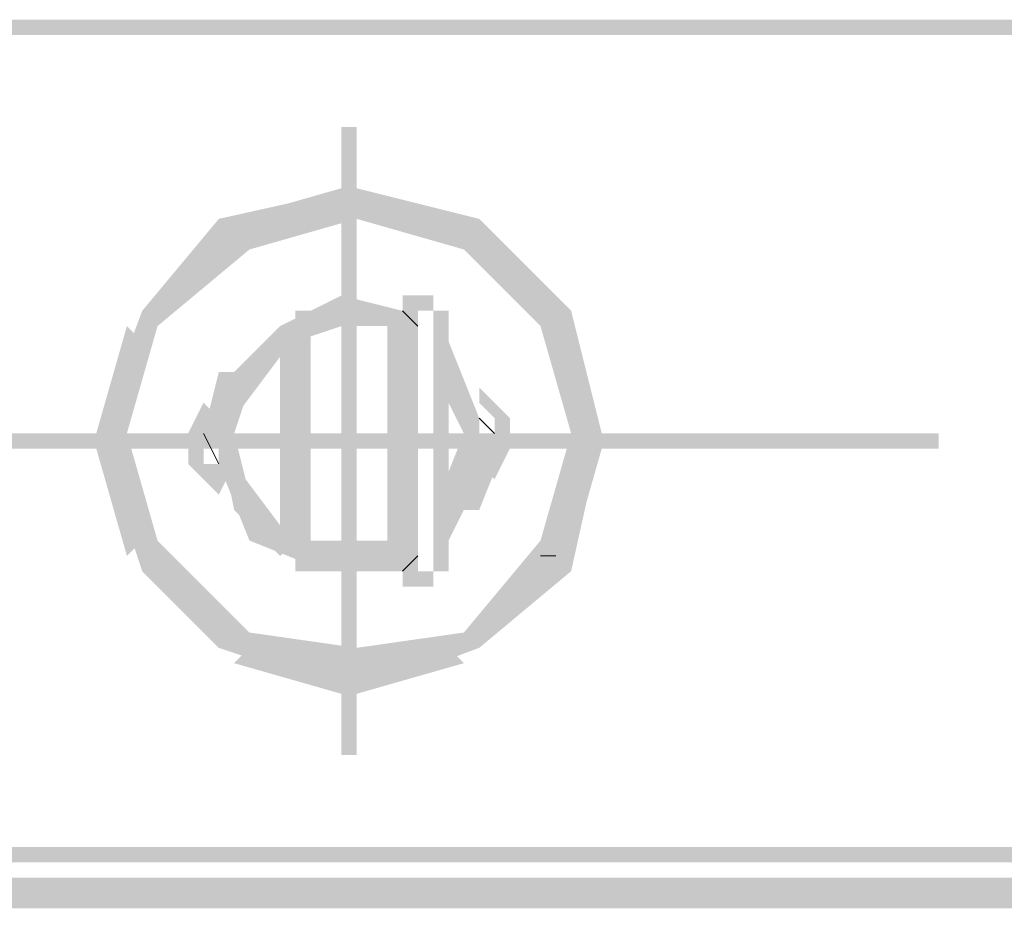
# Model space of a CAD drawing. Header units: millimetres. Extents: x 46 to 491, y -41 to 547.
# Tile 124 of 140: x 394.27 to 396.99, y 145.96 to 148.41. Entities that reach past the tile are written whole.
import ezdxf

# ---------------------------------------------------------------- set-up
doc = ezdxf.new("R2010")
doc.units = ezdxf.units.MM
doc.header["$LTSCALE"] = 10
doc.layers.add('xref', color=252, linetype='Continuous')

# ---------------------------------------------------------------- blocks, each defined once
blk = doc.blocks.new('stacja')
h = blk.add_hatch(color=9)
h.dxf.hatch_style = 2
h.paths.add_polyline_path([(350.689334, 97.959333), (350.689334, 98.001666), (336.888667, 97.959333)])
h = blk.add_hatch(color=9)
h.dxf.hatch_style = 2
h.paths.add_polyline_path([(350.689334, 98.001666), (336.888667, 97.959333), (336.888667, 98.001666)])
h = blk.add_hatch(color=9)
h.dxf.hatch_style = 2
h.paths.add_polyline_path([(341.206667, 97.705333), (341.164334, 97.705333), (341.206667, 95.969666)])
h = blk.add_hatch(color=9)
h.dxf.hatch_style = 2
h.paths.add_polyline_path([(341.164334, 97.705333), (341.206667, 95.969666), (341.164334, 95.969666)])
h = blk.add_hatch(color=9)
h.dxf.hatch_style = 2
h.paths.add_polyline_path([(341.206667, 97.536), (341.206667, 97.493666), (340.825667, 97.451333)])
h = blk.add_hatch(color=9)
h.dxf.hatch_style = 2
h.paths.add_polyline_path([(341.164334, 97.536), (341.164334, 97.451333), (340.868, 97.451333)])
h = blk.add_hatch(color=9)
h.dxf.hatch_style = 2
h.paths.add_polyline_path([(341.503, 97.451333), (341.460667, 97.409), (341.206667, 97.536)])
h = blk.add_hatch(color=9)
h.dxf.hatch_style = 2
h.paths.add_polyline_path([(341.460667, 97.409), (341.206667, 97.536), (341.206667, 97.451333)])
h = blk.add_hatch(color=9)
h.dxf.hatch_style = 2
h.paths.add_polyline_path([(341.545334, 97.451333), (341.503, 97.409), (341.206667, 97.536)])
h = blk.add_hatch(color=9)
h.dxf.hatch_style = 2
h.paths.add_polyline_path([(341.503, 97.409), (341.206667, 97.536), (341.206667, 97.493666)])
h = blk.add_hatch(color=9)
h.dxf.hatch_style = 2
h.paths.add_polyline_path([(341.206667, 97.493666), (340.825667, 97.451333), (340.868, 97.409)])
h = blk.add_hatch(color=9)
h.dxf.hatch_style = 2
h.paths.add_polyline_path([(341.206667, 97.493666), (341.206667, 97.451333), (340.868, 97.409)])
h = blk.add_hatch(color=9)
h.dxf.hatch_style = 2
h.paths.add_polyline_path([(341.206667, 97.493666), (341.206667, 97.451333), (340.868, 97.409)])
h = blk.add_hatch(color=9)
h.dxf.hatch_style = 2
h.paths.add_polyline_path([(341.503, 97.409), (341.503, 97.366666), (341.206667, 97.493666)])
h = blk.add_hatch(color=9)
h.dxf.hatch_style = 2
h.paths.add_polyline_path([(341.503, 97.366666), (341.206667, 97.493666), (341.206667, 97.451333)])
h = blk.add_hatch(color=9)
h.dxf.hatch_style = 2
h.paths.add_polyline_path([(341.503, 97.409), (341.503, 97.366666), (341.206667, 97.493666)])
h = blk.add_hatch(color=9)
h.dxf.hatch_style = 2
h.paths.add_polyline_path([(341.503, 97.366666), (341.206667, 97.493666), (341.206667, 97.451333)])
h = blk.add_hatch(color=9)
h.dxf.hatch_style = 2
h.paths.add_polyline_path([(340.825667, 97.451333), (340.868, 97.409), (340.614, 97.197333)])
h = blk.add_hatch(color=9)
h.dxf.hatch_style = 2
h.paths.add_polyline_path([(341.164334, 97.451333), (340.868, 97.451333), (340.910334, 97.409)])
h = blk.add_hatch(color=9)
h.dxf.hatch_style = 2
h.paths.add_polyline_path([(341.206667, 97.451333), (340.868, 97.409), (340.868, 97.366666)])
h = blk.add_hatch(color=9)
h.dxf.hatch_style = 2
h.paths.add_polyline_path([(341.206667, 97.451333), (340.868, 97.409), (340.910334, 97.366666)])
h = blk.add_hatch(color=9)
h.dxf.hatch_style = 2
h.paths.add_polyline_path([(341.757, 97.155), (341.545334, 97.451333), (341.503, 97.409)])
h = blk.add_hatch(color=9)
h.dxf.hatch_style = 2
h.paths.add_polyline_path([(341.799334, 97.197333), (341.757, 97.155), (341.545334, 97.451333)])
h = blk.add_hatch(color=9)
h.dxf.hatch_style = 2
h.paths.add_polyline_path([(340.825667, 97.409), (340.825667, 97.366666), (340.614, 97.197333)])
h = blk.add_hatch(color=9)
h.dxf.hatch_style = 2
h.paths.add_polyline_path([(340.868, 97.409), (340.614, 97.197333), (340.656334, 97.155)])
h = blk.add_hatch(color=9)
h.dxf.hatch_style = 2
h.paths.add_polyline_path([(340.868, 97.409), (340.868, 97.366666), (340.614, 97.155)])
h = blk.add_hatch(color=9)
h.dxf.hatch_style = 2
h.paths.add_polyline_path([(340.868, 97.409), (340.910334, 97.366666), (340.614, 97.155)])
h = blk.add_hatch(color=9)
h.dxf.hatch_style = 2
h.paths.add_polyline_path([(341.757, 97.155), (341.714667, 97.155), (341.503, 97.409)])
h = blk.add_hatch(color=9)
h.dxf.hatch_style = 2
h.paths.add_polyline_path([(341.714667, 97.155), (341.503, 97.409), (341.503, 97.366666)])
h = blk.add_hatch(color=9)
h.dxf.hatch_style = 2
h.paths.add_polyline_path([(341.757, 97.155), (341.714667, 97.155), (341.503, 97.409)])
h = blk.add_hatch(color=9)
h.dxf.hatch_style = 2
h.paths.add_polyline_path([(341.714667, 97.155), (341.503, 97.409), (341.503, 97.366666)])
h = blk.add_hatch(color=9)
h.dxf.hatch_style = 2
h.paths.add_polyline_path([(341.757, 97.197333), (341.714667, 97.197333), (341.545334, 97.409)])
h = blk.add_hatch(color=9)
h.dxf.hatch_style = 2
h.paths.add_polyline_path([(341.714667, 97.197333), (341.545334, 97.409), (341.545334, 97.366666)])
h = blk.add_hatch(color=9)
h.dxf.hatch_style = 2
h.paths.add_polyline_path([(340.825667, 97.366666), (340.614, 97.197333), (340.656334, 97.197333)])
h = blk.add_hatch(color=9)
h.dxf.hatch_style = 2
h.paths.add_polyline_path([(340.868, 97.366666), (340.614, 97.155), (340.656334, 97.155)])
h = blk.add_hatch(color=9)
h.dxf.hatch_style = 2
h.paths.add_polyline_path([(340.910334, 97.366666), (340.614, 97.155), (340.656334, 97.155)])
h = blk.add_hatch(color=9)
h.dxf.hatch_style = 2
h.paths.add_polyline_path([(341.164334, 97.239666), (341.164334, 97.155), (340.995, 97.155)])
h = blk.add_hatch(color=9)
h.dxf.hatch_style = 2
h.paths.add_polyline_path([(341.333667, 97.197333), (341.333667, 97.155), (341.164334, 97.239666)])
h = blk.add_hatch(color=9)
h.dxf.hatch_style = 2
h.paths.add_polyline_path([(341.333667, 97.155), (341.164334, 97.239666), (341.164334, 97.155)])
h = blk.add_hatch(color=9)
h.dxf.hatch_style = 2
h.paths.add_polyline_path([(341.418334, 97.197333), (341.418334, 97.239666), (341.333667, 97.197333)])
h = blk.add_hatch(color=9)
h.dxf.hatch_style = 2
h.paths.add_polyline_path([(341.418334, 97.239666), (341.333667, 97.197333), (341.333667, 97.239666)])
h = blk.add_hatch(color=9)
h.dxf.hatch_style = 2
h.paths.add_polyline_path([(340.614, 97.197333), (340.656334, 97.155), (340.487, 96.858666)])
h = blk.add_hatch(color=9)
h.dxf.hatch_style = 2
h.paths.add_polyline_path([(341.333667, 97.155), (341.333667, 97.197333), (341.037334, 97.155)])
h = blk.add_hatch(color=9)
h.dxf.hatch_style = 2
h.paths.add_polyline_path([(341.333667, 97.197333), (341.037334, 97.155), (341.037334, 97.197333)])
h = blk.add_hatch(color=9)
h.dxf.hatch_style = 2
h.paths.add_polyline_path([(341.291334, 97.197333), (341.291334, 97.155), (341.079667, 97.197333)])
h = blk.add_hatch(color=9)
h.dxf.hatch_style = 2
h.paths.add_polyline_path([(341.291334, 97.155), (341.079667, 97.197333), (341.079667, 97.155)])
h = blk.add_hatch(color=9)
h.dxf.hatch_style = 2
h.paths.add_polyline_path([(341.249, 97.197333), (341.249, 97.155), (341.122, 97.197333)])
h = blk.add_hatch(color=9)
h.dxf.hatch_style = 2
h.paths.add_polyline_path([(341.249, 97.155), (341.122, 97.197333), (341.122, 97.155)])
h = blk.add_hatch(color=9)
h.dxf.hatch_style = 2
h.paths.add_polyline_path([(341.333667, 96.477666), (341.376, 96.477666), (341.333667, 97.197333)])
h = blk.add_hatch(color=9)
h.dxf.hatch_style = 2
h.paths.add_polyline_path([(341.376, 96.477666), (341.333667, 97.197333), (341.376, 97.197333)])
h = blk.add_hatch(color=9)
h.dxf.hatch_style = 2
h.paths.add_polyline_path([(341.460667, 97.197333), (341.418334, 97.197333), (341.460667, 96.477666)])
h = blk.add_hatch(color=9)
h.dxf.hatch_style = 2
h.paths.add_polyline_path([(341.418334, 97.197333), (341.460667, 96.477666), (341.418334, 96.477666)])
h = blk.add_hatch(color=9)
h.dxf.hatch_style = 2
h.paths.add_polyline_path([(341.418334, 96.477666), (341.460667, 96.477666), (341.418334, 97.197333)])
h = blk.add_hatch(color=9)
h.dxf.hatch_style = 2
h.paths.add_polyline_path([(341.460667, 96.477666), (341.418334, 97.197333), (341.460667, 97.197333)])
h = blk.add_hatch(color=9)
h.dxf.hatch_style = 2
h.paths.add_polyline_path([(341.841667, 96.858666), (341.799334, 97.197333), (341.757, 97.155)])
h = blk.add_hatch(color=9)
h.dxf.hatch_style = 2
h.paths.add_polyline_path([(341.884, 96.858666), (341.841667, 96.858666), (341.799334, 97.197333)])
h = blk.add_hatch(color=9)
h.dxf.hatch_style = 2
h.paths.add_polyline_path([(340.571667, 97.155), (340.614, 97.112666), (340.487, 96.858666)])
h = blk.add_hatch(color=9)
h.dxf.hatch_style = 2
h.paths.add_polyline_path([(340.656334, 97.155), (340.487, 96.858666), (340.571667, 96.858666)])
h = blk.add_hatch(color=9)
h.dxf.hatch_style = 2
h.paths.add_polyline_path([(340.614, 97.155), (340.656334, 97.155), (340.529334, 96.858666)])
h = blk.add_hatch(color=9)
h.dxf.hatch_style = 2
h.paths.add_polyline_path([(340.656334, 97.155), (340.529334, 96.858666), (340.571667, 96.858666)])
h = blk.add_hatch(color=9)
h.dxf.hatch_style = 2
h.paths.add_polyline_path([(340.614, 97.155), (340.656334, 97.155), (340.529334, 96.858666)])
h = blk.add_hatch(color=9)
h.dxf.hatch_style = 2
h.paths.add_polyline_path([(340.656334, 97.155), (340.529334, 96.858666), (340.571667, 96.858666)])
h = blk.add_hatch(color=9)
h.dxf.hatch_style = 2
h.paths.add_polyline_path([(340.995, 97.155), (341.037334, 97.112666), (340.868, 97.028)])
h = blk.add_hatch(color=9)
h.dxf.hatch_style = 2
h.paths.add_polyline_path([(340.995, 97.155), (341.037334, 97.112666), (340.868, 97.028)])
h = blk.add_hatch(color=9)
h.dxf.hatch_style = 2
h.paths.add_polyline_path([(340.995, 97.155), (341.037334, 97.112666), (340.952667, 97.112666)])
h = blk.add_hatch(color=9)
h.dxf.hatch_style = 2
h.paths.add_polyline_path([(341.164334, 97.155), (340.995, 97.155), (341.037334, 97.112666)])
h = blk.add_hatch(color=9)
h.dxf.hatch_style = 2
h.paths.add_polyline_path([(341.037334, 96.52), (341.079667, 96.52), (341.037334, 97.155)])
h = blk.add_hatch(color=9)
h.dxf.hatch_style = 2
h.paths.add_polyline_path([(341.079667, 96.52), (341.037334, 97.155), (341.079667, 97.155)])
h = blk.add_hatch(color=9)
h.dxf.hatch_style = 2
h.paths.add_polyline_path([(341.291334, 96.52), (341.333667, 96.52), (341.291334, 97.155)])
h = blk.add_hatch(color=9)
h.dxf.hatch_style = 2
h.paths.add_polyline_path([(341.333667, 96.52), (341.291334, 97.155), (341.333667, 97.155)])
h = blk.add_hatch(color=9)
h.dxf.hatch_style = 2
h.paths.add_polyline_path([(341.799334, 96.858666), (341.757, 97.155), (341.714667, 97.155)])
h = blk.add_hatch(color=9)
h.dxf.hatch_style = 2
h.paths.add_polyline_path([(341.799334, 96.858666), (341.757, 97.155), (341.714667, 97.155)])
h = blk.add_hatch(color=9)
h.dxf.hatch_style = 2
h.paths.add_polyline_path([(341.799334, 96.858666), (341.799334, 97.155), (341.757, 97.112666)])
h = blk.add_hatch(color=9)
h.dxf.hatch_style = 2
h.paths.add_polyline_path([(341.841667, 96.858666), (341.799334, 96.858666), (341.757, 97.155)])
h = blk.add_hatch(color=9)
h.dxf.hatch_style = 2
h.paths.add_polyline_path([(341.841667, 96.858666), (341.799334, 96.858666), (341.757, 97.155)])
h = blk.add_hatch(color=9)
h.dxf.hatch_style = 2
h.paths.add_polyline_path([(341.884, 96.858666), (341.799334, 96.858666), (341.799334, 97.155)])
h = blk.add_hatch(color=9)
h.dxf.hatch_style = 2
h.paths.add_polyline_path([(340.614, 97.112666), (340.487, 96.858666), (340.571667, 96.858666)])
h = blk.add_hatch(color=9)
h.dxf.hatch_style = 2
h.paths.add_polyline_path([(340.952667, 97.112666), (340.995, 97.070333), (340.825667, 96.901)])
h = blk.add_hatch(color=9)
h.dxf.hatch_style = 2
h.paths.add_polyline_path([(341.037334, 97.112666), (340.868, 97.028), (340.910334, 97.028)])
h = blk.add_hatch(color=9)
h.dxf.hatch_style = 2
h.paths.add_polyline_path([(341.037334, 97.112666), (340.868, 97.028), (340.910334, 96.985666)])
h = blk.add_hatch(color=9)
h.dxf.hatch_style = 2
h.paths.add_polyline_path([(341.037334, 97.112666), (340.952667, 97.112666), (340.995, 97.070333)])
h = blk.add_hatch(color=9)
h.dxf.hatch_style = 2
h.paths.add_polyline_path([(341.037334, 97.112666), (340.995, 97.112666), (341.037334, 96.562333)])
h = blk.add_hatch(color=9)
h.dxf.hatch_style = 2
h.paths.add_polyline_path([(340.995, 97.112666), (341.037334, 96.562333), (340.995, 96.562333)])
h = blk.add_hatch(color=9)
h.dxf.hatch_style = 2
h.paths.add_polyline_path([(341.503, 96.901), (341.460667, 97.112666), (341.418334, 97.070333)])
h = blk.add_hatch(color=9)
h.dxf.hatch_style = 2
h.paths.add_polyline_path([(341.545334, 96.901), (341.503, 96.901), (341.460667, 97.112666)])
h = blk.add_hatch(color=9)
h.dxf.hatch_style = 2
h.paths.add_polyline_path([(340.995, 97.070333), (340.825667, 96.901), (340.868, 96.901)])
h = blk.add_hatch(color=9)
h.dxf.hatch_style = 2
h.paths.add_polyline_path([(341.503, 96.901), (341.460667, 97.070333), (341.418334, 97.028)])
h = blk.add_hatch(color=9)
h.dxf.hatch_style = 2
h.paths.add_polyline_path([(341.503, 96.858666), (341.460667, 97.070333), (341.418334, 97.028)])
h = blk.add_hatch(color=9)
h.dxf.hatch_style = 2
h.paths.add_polyline_path([(341.545334, 96.901), (341.503, 96.901), (341.460667, 97.070333)])
h = blk.add_hatch(color=9)
h.dxf.hatch_style = 2
h.paths.add_polyline_path([(341.545334, 96.858666), (341.503, 96.858666), (341.460667, 97.070333)])
h = blk.add_hatch(color=9)
h.dxf.hatch_style = 2
h.paths.add_polyline_path([(340.825667, 97.028), (340.868, 96.985666), (340.783334, 96.858666)])
h = blk.add_hatch(color=9)
h.dxf.hatch_style = 2
h.paths.add_polyline_path([(340.868, 97.028), (340.910334, 96.985666), (340.825667, 96.858666)])
h = blk.add_hatch(color=9)
h.dxf.hatch_style = 2
h.paths.add_polyline_path([(340.868, 96.985666), (340.825667, 97.028), (340.910334, 97.028)])
h = blk.add_hatch(color=9)
h.dxf.hatch_style = 2
h.paths.add_polyline_path([(340.868, 96.985666), (340.783334, 96.858666), (340.825667, 96.858666)])
h = blk.add_hatch(color=9)
h.dxf.hatch_style = 2
h.paths.add_polyline_path([(340.910334, 96.985666), (340.825667, 96.858666), (340.868, 96.858666)])
h = blk.add_hatch(color=9)
h.dxf.hatch_style = 2
h.paths.add_polyline_path([(341.63, 96.901), (341.587667, 96.901), (341.545334, 96.985666)])
h = blk.add_hatch(color=9)
h.dxf.hatch_style = 2
h.paths.add_polyline_path([(341.587667, 96.901), (341.545334, 96.985666), (341.545334, 96.943333)])
h = blk.add_hatch(color=9)
h.dxf.hatch_style = 2
h.paths.add_polyline_path([(340.783334, 96.943333), (340.825667, 96.901), (340.741, 96.858666)])
h = blk.add_hatch(color=9)
h.dxf.hatch_style = 2
h.paths.add_polyline_path([(340.825667, 96.901), (340.741, 96.858666), (340.783334, 96.858666)])
h = blk.add_hatch(color=9)
h.dxf.hatch_style = 2
h.paths.add_polyline_path([(340.825667, 96.901), (340.868, 96.901), (340.825667, 96.774)])
h = blk.add_hatch(color=9)
h.dxf.hatch_style = 2
h.paths.add_polyline_path([(340.868, 96.901), (340.825667, 96.774), (340.868, 96.774)])
h = blk.add_hatch(color=9)
h.dxf.hatch_style = 2
h.paths.add_polyline_path([(341.545334, 96.774), (341.503, 96.774), (341.545334, 96.901)])
h = blk.add_hatch(color=9)
h.dxf.hatch_style = 2
h.paths.add_polyline_path([(341.503, 96.774), (341.545334, 96.901), (341.503, 96.901)])
h = blk.add_hatch(color=9)
h.dxf.hatch_style = 2
h.paths.add_polyline_path([(341.63, 96.816333), (341.587667, 96.816333), (341.63, 96.901)])
h = blk.add_hatch(color=9)
h.dxf.hatch_style = 2
h.paths.add_polyline_path([(341.587667, 96.816333), (341.63, 96.901), (341.587667, 96.901)])
h = blk.add_hatch(color=9)
h.dxf.hatch_style = 2
h.paths.add_polyline_path([(339.428667, 96.858666), (339.428667, 96.816333), (340.614, 96.858666)])
h = blk.add_hatch(color=9)
h.dxf.hatch_style = 2
h.paths.add_polyline_path([(339.428667, 96.816333), (340.614, 96.858666), (340.614, 96.816333)])
h = blk.add_hatch(color=9)
h.dxf.hatch_style = 2
h.paths.add_polyline_path([(342.815334, 96.816333), (342.815334, 96.858666), (339.640334, 96.816333)])
h = blk.add_hatch(color=9)
h.dxf.hatch_style = 2
h.paths.add_polyline_path([(342.815334, 96.858666), (339.640334, 96.816333), (339.640334, 96.858666)])
h = blk.add_hatch(color=9)
h.dxf.hatch_style = 2
h.paths.add_polyline_path([(342.053334, 96.816333), (342.053334, 96.858666), (340.317667, 96.816333)])
h = blk.add_hatch(color=9)
h.dxf.hatch_style = 2
h.paths.add_polyline_path([(342.053334, 96.858666), (340.317667, 96.816333), (340.317667, 96.858666)])
h = blk.add_hatch(color=9)
h.dxf.hatch_style = 2
h.paths.add_polyline_path([(340.487, 96.858666), (340.571667, 96.858666), (340.614, 96.477666)])
h = blk.add_hatch(color=9)
h.dxf.hatch_style = 2
h.paths.add_polyline_path([(340.529334, 96.858666), (340.571667, 96.858666), (340.614, 96.52)])
h = blk.add_hatch(color=9)
h.dxf.hatch_style = 2
h.paths.add_polyline_path([(340.529334, 96.858666), (340.571667, 96.858666), (340.614, 96.52)])
h = blk.add_hatch(color=9)
h.dxf.hatch_style = 2
h.paths.add_polyline_path([(340.571667, 96.858666), (340.614, 96.477666), (340.656334, 96.52)])
h = blk.add_hatch(color=9)
h.dxf.hatch_style = 2
h.paths.add_polyline_path([(340.571667, 96.858666), (340.614, 96.52), (340.656334, 96.562333)])
h = blk.add_hatch(color=9)
h.dxf.hatch_style = 2
h.paths.add_polyline_path([(340.571667, 96.858666), (340.614, 96.52), (340.656334, 96.562333)])
h = blk.add_hatch(color=9)
h.dxf.hatch_style = 2
h.paths.add_polyline_path([(340.741, 96.858666), (340.783334, 96.858666), (340.741, 96.774)])
h = blk.add_hatch(color=9)
h.dxf.hatch_style = 2
h.paths.add_polyline_path([(340.783334, 96.858666), (340.741, 96.774), (340.783334, 96.774)])
h = blk.add_hatch(color=9)
h.dxf.hatch_style = 2
h.paths.add_polyline_path([(340.825667, 96.858666), (340.868, 96.858666), (340.868, 96.647)])
h = blk.add_hatch(color=9)
h.dxf.hatch_style = 2
h.paths.add_polyline_path([(340.868, 96.858666), (340.868, 96.647), (340.910334, 96.689333)])
h = blk.add_hatch(color=9)
h.dxf.hatch_style = 2
h.paths.add_polyline_path([(341.460667, 96.647), (341.418334, 96.647), (341.545334, 96.858666)])
h = blk.add_hatch(color=9)
h.dxf.hatch_style = 2
h.paths.add_polyline_path([(341.418334, 96.647), (341.545334, 96.858666), (341.503, 96.858666)])
h = blk.add_hatch(color=9)
h.dxf.hatch_style = 2
h.paths.add_polyline_path([(341.545334, 96.647), (341.503, 96.689333), (341.63, 96.858666)])
h = blk.add_hatch(color=9)
h.dxf.hatch_style = 2
h.paths.add_polyline_path([(341.503, 96.689333), (341.63, 96.858666), (341.545334, 96.858666)])
h = blk.add_hatch(color=9)
h.dxf.hatch_style = 2
h.paths.add_polyline_path([(341.757, 96.52), (341.714667, 96.562333), (341.841667, 96.858666)])
h = blk.add_hatch(color=9)
h.dxf.hatch_style = 2
h.paths.add_polyline_path([(341.714667, 96.562333), (341.841667, 96.858666), (341.799334, 96.858666)])
h = blk.add_hatch(color=9)
h.dxf.hatch_style = 2
h.paths.add_polyline_path([(341.757, 96.52), (341.714667, 96.562333), (341.841667, 96.858666)])
h = blk.add_hatch(color=9)
h.dxf.hatch_style = 2
h.paths.add_polyline_path([(341.714667, 96.562333), (341.841667, 96.858666), (341.799334, 96.858666)])
h = blk.add_hatch(color=9)
h.dxf.hatch_style = 2
h.paths.add_polyline_path([(341.799334, 96.477666), (341.757, 96.52), (341.884, 96.858666)])
h = blk.add_hatch(color=9)
h.dxf.hatch_style = 2
h.paths.add_polyline_path([(341.757, 96.52), (341.884, 96.858666), (341.841667, 96.858666)])
h = blk.add_hatch(color=9)
h.dxf.hatch_style = 2
h.paths.add_polyline_path([(340.487, 96.816333), (340.571667, 96.816333), (340.571667, 96.52)])
h = blk.add_hatch(color=9)
h.dxf.hatch_style = 2
h.paths.add_polyline_path([(340.571667, 96.816333), (340.571667, 96.52), (340.614, 96.562333)])
h = blk.add_hatch(color=9)
h.dxf.hatch_style = 2
h.paths.add_polyline_path([(341.587667, 96.731666), (341.545334, 96.774), (341.63, 96.816333)])
h = blk.add_hatch(color=9)
h.dxf.hatch_style = 2
h.paths.add_polyline_path([(341.545334, 96.774), (341.63, 96.816333), (341.587667, 96.816333)])
h = blk.add_hatch(color=9)
h.dxf.hatch_style = 2
h.paths.add_polyline_path([(341.799334, 96.52), (341.757, 96.562333), (341.884, 96.816333)])
h = blk.add_hatch(color=9)
h.dxf.hatch_style = 2
h.paths.add_polyline_path([(341.757, 96.562333), (341.884, 96.816333), (341.799334, 96.816333)])
h = blk.add_hatch(color=9)
h.dxf.hatch_style = 2
h.paths.add_polyline_path([(340.741, 96.774), (340.783334, 96.774), (340.825667, 96.689333)])
h = blk.add_hatch(color=9)
h.dxf.hatch_style = 2
h.paths.add_polyline_path([(340.783334, 96.774), (340.825667, 96.689333), (340.868, 96.774)])
h = blk.add_hatch(color=9)
h.dxf.hatch_style = 2
h.paths.add_polyline_path([(340.825667, 96.774), (340.868, 96.774), (340.910334, 96.562333)])
h = blk.add_hatch(color=9)
h.dxf.hatch_style = 2
h.paths.add_polyline_path([(340.825667, 96.774), (340.868, 96.774), (340.952667, 96.562333)])
h = blk.add_hatch(color=9)
h.dxf.hatch_style = 2
h.paths.add_polyline_path([(340.868, 96.774), (340.910334, 96.562333), (340.952667, 96.604666)])
h = blk.add_hatch(color=9)
h.dxf.hatch_style = 2
h.paths.add_polyline_path([(340.868, 96.774), (340.952667, 96.562333), (340.995, 96.604666)])
h = blk.add_hatch(color=9)
h.dxf.hatch_style = 2
h.paths.add_polyline_path([(341.460667, 96.604666), (341.418334, 96.647), (341.545334, 96.774)])
h = blk.add_hatch(color=9)
h.dxf.hatch_style = 2
h.paths.add_polyline_path([(341.418334, 96.647), (341.545334, 96.774), (341.503, 96.774)])
h = blk.add_hatch(color=9)
h.dxf.hatch_style = 2
h.paths.add_polyline_path([(340.868, 96.647), (340.910334, 96.689333), (340.995, 96.52)])
h = blk.add_hatch(color=9)
h.dxf.hatch_style = 2
h.paths.add_polyline_path([(340.910334, 96.689333), (340.995, 96.52), (341.037334, 96.562333)])
h = blk.add_hatch(color=9)
h.dxf.hatch_style = 2
h.paths.add_polyline_path([(341.503, 96.689333), (341.545334, 96.647), (341.460667, 96.647)])
h = blk.add_hatch(color=9)
h.dxf.hatch_style = 2
h.paths.add_polyline_path([(341.460667, 96.562333), (341.418334, 96.604666), (341.503, 96.647)])
h = blk.add_hatch(color=9)
h.dxf.hatch_style = 2
h.paths.add_polyline_path([(341.418334, 96.604666), (341.503, 96.647), (341.460667, 96.647)])
h = blk.add_hatch(color=9)
h.dxf.hatch_style = 2
h.paths.add_polyline_path([(340.910334, 96.562333), (340.952667, 96.604666), (341.122, 96.477666)])
h = blk.add_hatch(color=9)
h.dxf.hatch_style = 2
h.paths.add_polyline_path([(340.952667, 96.604666), (341.122, 96.477666), (341.122, 96.52)])
h = blk.add_hatch(color=9)
h.dxf.hatch_style = 2
h.paths.add_polyline_path([(340.952667, 96.562333), (340.995, 96.604666), (340.995, 96.52)])
h = blk.add_hatch(color=9)
h.dxf.hatch_style = 2
h.paths.add_polyline_path([(340.995, 96.604666), (340.995, 96.52), (341.037334, 96.562333)])
h = blk.add_hatch(color=9)
h.dxf.hatch_style = 2
h.paths.add_polyline_path([(340.614, 96.52), (340.656334, 96.562333), (340.868, 96.266)])
h = blk.add_hatch(color=9)
h.dxf.hatch_style = 2
h.paths.add_polyline_path([(340.614, 96.52), (340.656334, 96.562333), (340.868, 96.266)])
h = blk.add_hatch(color=9)
h.dxf.hatch_style = 2
h.paths.add_polyline_path([(340.656334, 96.562333), (340.868, 96.266), (340.868, 96.308333)])
h = blk.add_hatch(color=9)
h.dxf.hatch_style = 2
h.paths.add_polyline_path([(340.656334, 96.562333), (340.868, 96.266), (340.910334, 96.308333)])
h = blk.add_hatch(color=9)
h.dxf.hatch_style = 2
h.paths.add_polyline_path([(341.333667, 96.477666), (341.333667, 96.562333), (341.037334, 96.477666)])
h = blk.add_hatch(color=9)
h.dxf.hatch_style = 2
h.paths.add_polyline_path([(341.333667, 96.562333), (341.037334, 96.477666), (341.037334, 96.562333)])
h = blk.add_hatch(color=9)
h.dxf.hatch_style = 2
h.paths.add_polyline_path([(341.079667, 96.477666), (341.079667, 96.562333), (341.291334, 96.477666)])
h = blk.add_hatch(color=9)
h.dxf.hatch_style = 2
h.paths.add_polyline_path([(341.079667, 96.562333), (341.291334, 96.477666), (341.291334, 96.562333)])
h = blk.add_hatch(color=9)
h.dxf.hatch_style = 2
h.paths.add_polyline_path([(341.122, 96.477666), (341.122, 96.562333), (341.249, 96.477666)])
h = blk.add_hatch(color=9)
h.dxf.hatch_style = 2
h.paths.add_polyline_path([(341.122, 96.562333), (341.249, 96.477666), (341.249, 96.562333)])
h = blk.add_hatch(color=9)
h.dxf.hatch_style = 2
h.paths.add_polyline_path([(341.503, 96.308333), (341.757, 96.52), (341.714667, 96.562333)])
h = blk.add_hatch(color=9)
h.dxf.hatch_style = 2
h.paths.add_polyline_path([(341.503, 96.308333), (341.757, 96.52), (341.714667, 96.562333)])
h = blk.add_hatch(color=9)
h.dxf.hatch_style = 2
h.paths.add_polyline_path([(340.614, 96.477666), (340.656334, 96.52), (340.825667, 96.266)])
h = blk.add_hatch(color=9)
h.dxf.hatch_style = 2
h.paths.add_polyline_path([(340.614, 96.477666), (340.656334, 96.52), (340.825667, 96.266)])
h = blk.add_hatch(color=9)
h.dxf.hatch_style = 2
h.paths.add_polyline_path([(340.656334, 96.52), (340.825667, 96.266), (340.825667, 96.308333)])
h = blk.add_hatch(color=9)
h.dxf.hatch_style = 2
h.paths.add_polyline_path([(340.656334, 96.52), (340.825667, 96.266), (340.868, 96.308333)])
h = blk.add_hatch(color=9)
h.dxf.hatch_style = 2
h.paths.add_polyline_path([(341.122, 96.477666), (341.122, 96.52), (341.333667, 96.477666)])
h = blk.add_hatch(color=9)
h.dxf.hatch_style = 2
h.paths.add_polyline_path([(341.122, 96.52), (341.333667, 96.477666), (341.333667, 96.52)])
h = blk.add_hatch(color=9)
h.dxf.hatch_style = 2
h.paths.add_polyline_path([(341.503, 96.308333), (341.799334, 96.477666), (341.757, 96.52)])
h = blk.add_hatch(color=9)
h.dxf.hatch_style = 2
h.paths.add_polyline_path([(341.503, 96.266), (341.503, 96.308333), (341.757, 96.52)])
h = blk.add_hatch(color=9)
h.dxf.hatch_style = 2
h.paths.add_polyline_path([(341.503, 96.266), (341.503, 96.308333), (341.757, 96.52)])
h = blk.add_hatch(color=9)
h.dxf.hatch_style = 2
h.paths.add_polyline_path([(341.545334, 96.308333), (341.757, 96.477666), (341.714667, 96.52)])
h = blk.add_hatch(color=9)
h.dxf.hatch_style = 2
h.paths.add_polyline_path([(341.418334, 96.435333), (341.418334, 96.477666), (341.333667, 96.435333)])
h = blk.add_hatch(color=9)
h.dxf.hatch_style = 2
h.paths.add_polyline_path([(341.418334, 96.477666), (341.333667, 96.435333), (341.333667, 96.477666)])
h = blk.add_hatch(color=9)
h.dxf.hatch_style = 2
h.paths.add_polyline_path([(341.545334, 96.266), (341.503, 96.308333), (341.799334, 96.477666)])
h = blk.add_hatch(color=9)
h.dxf.hatch_style = 2
h.paths.add_polyline_path([(341.545334, 96.266), (341.545334, 96.308333), (341.757, 96.477666)])
h = blk.add_hatch(color=9)
h.dxf.hatch_style = 2
h.paths.add_polyline_path([(340.825667, 96.266), (340.868, 96.308333), (341.206667, 96.139)])
h = blk.add_hatch(color=9)
h.dxf.hatch_style = 2
h.paths.add_polyline_path([(340.868, 96.308333), (341.206667, 96.139), (341.206667, 96.223666)])
h = blk.add_hatch(color=9)
h.dxf.hatch_style = 2
h.paths.add_polyline_path([(340.868, 96.266), (340.868, 96.308333), (341.206667, 96.181333)])
h = blk.add_hatch(color=9)
h.dxf.hatch_style = 2
h.paths.add_polyline_path([(340.868, 96.308333), (341.206667, 96.181333), (341.206667, 96.223666)])
h = blk.add_hatch(color=9)
h.dxf.hatch_style = 2
h.paths.add_polyline_path([(340.868, 96.266), (340.910334, 96.308333), (341.206667, 96.181333)])
h = blk.add_hatch(color=9)
h.dxf.hatch_style = 2
h.paths.add_polyline_path([(340.910334, 96.308333), (341.206667, 96.181333), (341.206667, 96.266)])
h = blk.add_hatch(color=9)
h.dxf.hatch_style = 2
h.paths.add_polyline_path([(341.206667, 96.223666), (341.545334, 96.266), (341.503, 96.308333)])
h = blk.add_hatch(color=9)
h.dxf.hatch_style = 2
h.paths.add_polyline_path([(341.206667, 96.223666), (341.503, 96.266), (341.503, 96.308333)])
h = blk.add_hatch(color=9)
h.dxf.hatch_style = 2
h.paths.add_polyline_path([(341.206667, 96.266), (341.503, 96.266), (341.503, 96.308333)])
h = blk.add_hatch(color=9)
h.dxf.hatch_style = 2
h.paths.add_polyline_path([(340.868, 96.223666), (340.910334, 96.266), (341.164334, 96.139)])
h = blk.add_hatch(color=9)
h.dxf.hatch_style = 2
h.paths.add_polyline_path([(340.910334, 96.266), (341.164334, 96.139), (341.164334, 96.223666)])
h = blk.add_hatch(color=9)
h.dxf.hatch_style = 2
h.paths.add_polyline_path([(341.206667, 96.223666), (341.503, 96.223666), (341.460667, 96.266)])
h = blk.add_hatch(color=9)
h.dxf.hatch_style = 2
h.paths.add_polyline_path([(341.206667, 96.139), (341.206667, 96.223666), (341.545334, 96.266)])
h = blk.add_hatch(color=9)
h.dxf.hatch_style = 2
h.paths.add_polyline_path([(341.206667, 96.181333), (341.206667, 96.223666), (341.503, 96.266)])
h = blk.add_hatch(color=9)
h.dxf.hatch_style = 2
h.paths.add_polyline_path([(341.206667, 96.181333), (341.206667, 96.266), (341.503, 96.266)])
h = blk.add_hatch(color=9)
h.dxf.hatch_style = 2
h.paths.add_polyline_path([(341.206667, 96.139), (341.206667, 96.223666), (341.503, 96.223666)])
h = blk.add_hatch(color=9)
h.dxf.hatch_style = 2
h.paths.add_polyline_path([(350.689334, 95.673333), (350.689334, 95.715666), (336.888667, 95.673333)])
h = blk.add_hatch(color=9)
h.dxf.hatch_style = 2
h.paths.add_polyline_path([(350.689334, 95.715666), (336.888667, 95.673333), (336.888667, 95.715666)])
h = blk.add_hatch(color=9)
h.dxf.hatch_style = 2
h.paths.add_polyline_path([(350.689334, 95.546333), (350.689334, 95.631), (336.888667, 95.546333)])
h = blk.add_hatch(color=9)
h.dxf.hatch_style = 2
h.paths.add_polyline_path([(350.689334, 95.631), (336.888667, 95.546333), (336.888667, 95.631)])
at = {"color": 9, "lineweight": 0}
for points in [[(341.587667, 96.858666), (341.545334, 96.901)], [(340.783334, 96.858666), (340.825667, 96.774)], [(341.714667, 96.52), (341.757, 96.52)]]:
    blk.add_lwpolyline(points, dxfattribs=at)
for points in [[(341.376, 97.155), (341.376, 97.155), (341.333667, 97.197333), (341.333667, 97.197333)], [(341.333667, 96.477666), (341.333667, 96.477666), (341.376, 96.52), (341.376, 96.52)]]:
    blk.add_open_spline(points, degree=3, dxfattribs=at)

msp = doc.modelspace()

# ---------------------------------------------------------------- block references
at = {"layer": 'xref'}
msp.add_blockref('stacja', (53.992334, 50.410128), dxfattribs=at)

doc.saveas('drawing.dxf')
